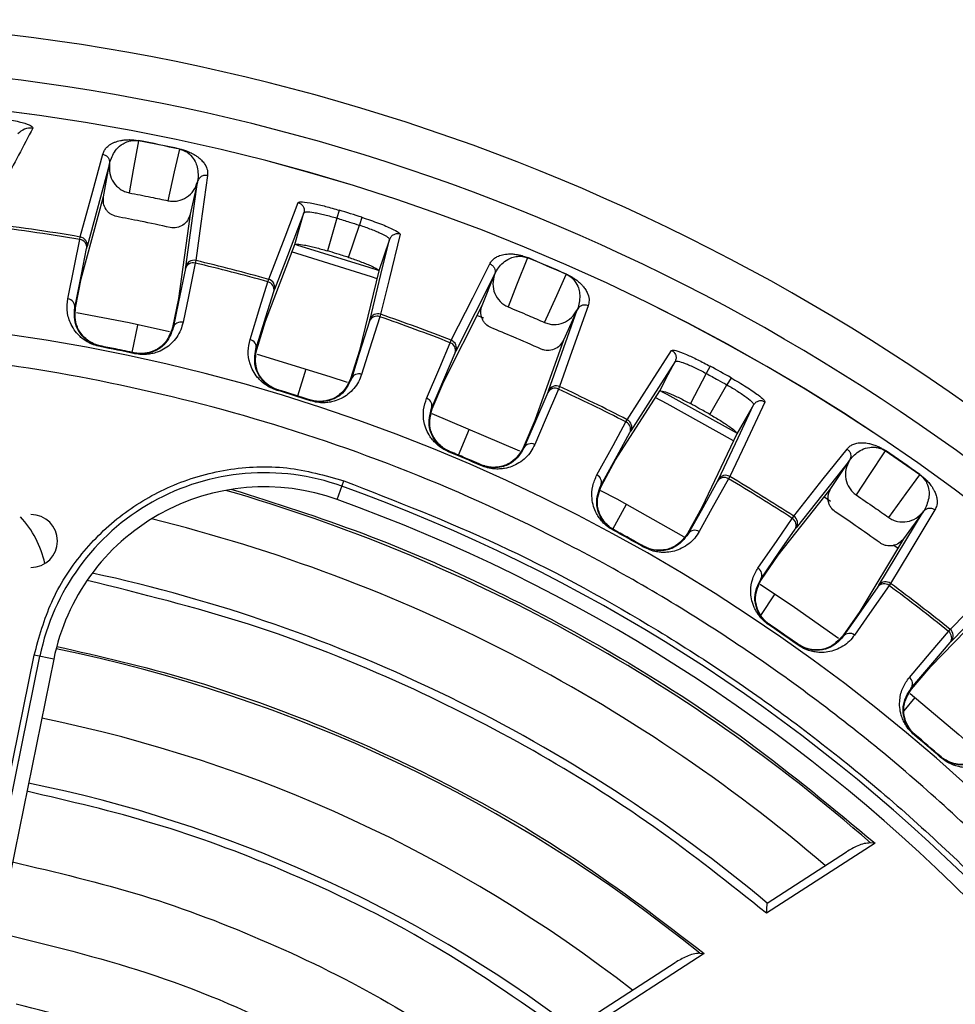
# Model space of a CAD drawing. Header units: millimetres. Extents: x -266 to 52, y 0 to 428.
# Tile 21 of 24: x -70 to -13, y 368 to 428. Entities that reach past the tile are written whole.
import ezdxf

# ---------------------------------------------------------------- set-up
doc = ezdxf.new("R2010")
doc.units = ezdxf.units.MM

msp = doc.modelspace()

# ---------------------------------------------------------------- linework, layer by layer
at = {"color": 7, "linetype": 'Continuous', "lineweight": 25}
for p, q in [((-62.463, 420.224), (-62.465, 420.21)), ((-64.223, 418.815), (-65.579, 413.819)), ((-64.582, 416.828), (-64.223, 418.815)), ((-64.223, 418.815), (-64.221, 418.825)), ((-59.611, 412.602), (-58.902, 417.73)), ((-58.902, 417.73), (-59.348, 415.77)), ((-58.9, 417.74), (-58.902, 417.73)), ((-65.928, 411.871), (-64.58, 416.837)), ((-52.472, 415.867), (-52.397, 415.909)), ((-50.339, 416.017), (-50.484, 415.541)), ((-59.348, 415.77), (-60.052, 410.673)), ((-50.484, 415.541), (-51.054, 413.561)), ((-48.965, 415.588), (-49.116, 415.114)), ((-49.775, 413.162), (-49.116, 415.114)), ((-66.018, 414.244), (-65.987, 414.399)), ((-54.797, 409.321), (-53.027, 413.936)), ((-59.009, 412.976), (-59.04, 412.821)), ((-38.94, 413.153), (-38.945, 413.139)), ((-47.938, 412.348), (-49.107, 407.545)), ((-66.281, 410.116), (-65.928, 411.871)), ((-54.647, 411.69), (-54.6, 411.841)), ((-40.948, 412.126), (-43.281, 407.506)), ((-41.699, 410.253), (-40.948, 412.126)), ((-40.948, 412.126), (-40.944, 412.137)), ((-60.052, 410.673), (-60.415, 408.92)), ((-66.323, 410.124), (-66.281, 410.116)), ((-44.015, 405.668), (-41.696, 410.261)), ((-37.681, 405.113), (-35.954, 409.992)), ((-35.954, 409.992), (-36.786, 408.163)), ((-35.95, 410.002), (-35.954, 409.992)), ((-47.836, 409.73), (-47.883, 409.579)), ((-41.592, 409.49), (-42.016, 409.66)), ((-62.856, 407.423), (-62.505, 409.075)), ((-55.326, 407.61), (-54.797, 409.321)), ((-43.626, 408.011), (-43.564, 408.156)), ((-36.786, 408.163), (-38.502, 403.312)), ((-64.792, 407.774), (-64.784, 407.815)), ((-55.368, 407.622), (-55.326, 407.61)), ((-49.107, 407.545), (-49.645, 405.837)), ((-62.702, 407.348), (-62.693, 407.389)), ((-52.845, 404.792), (-52.328, 406.436)), ((-30.031, 406.874), (-29.949, 406.9)), ((-27.911, 406.591), (-28.15, 406.154)), ((-28.15, 406.154), (-29.106, 404.329)), ((-26.652, 405.895), (-26.895, 405.461)), ((-54.083, 405.129), (-54.071, 405.169)), ((-44.714, 404.02), (-44.015, 405.668)), ((-37.016, 405.357), (-37.078, 405.212)), ((-27.933, 403.681), (-26.895, 405.461)), ((-33.626, 400.93), (-30.963, 405.094)), ((-52.079, 404.504), (-52.066, 404.544)), ((-44.755, 404.037), (-44.714, 404.02)), ((-44.734, 403.739), (-39.436, 401.477)), ((-43.13, 401.22), (-42.459, 402.808)), ((-38.502, 403.312), (-39.21, 401.668)), ((-33.002, 403.22), (-32.926, 403.358)), ((-26.298, 402.514), (-28.41, 398.044)), ((-43.728, 401.426), (-43.712, 401.465)), ((-17.322, 401.491), (-17.33, 401.479)), ((-41.766, 400.588), (-41.749, 400.626)), ((-34.489, 399.36), (-33.626, 400.93)), ((-19.496, 400.89), (-22.711, 396.834)), ((-20.609, 399.206), (-19.496, 400.89)), ((-19.496, 400.89), (-19.49, 400.899)), ((-26.725, 399.929), (-26.801, 399.791)), ((-50.463, 398.535), (-50.055, 399.671)), ((-34.527, 399.381), (-34.489, 399.36)), ((-23.8, 395.182), (-20.604, 399.213)), ((-20.628, 398.417), (-21.039, 398.689)), ((-33.795, 396.746), (-32.979, 398.258)), ((-28.41, 398.044), (-29.281, 396.48)), ((-22.948, 397.397), (-22.858, 397.527)), ((-17.707, 393.362), (-15.034, 397.794)), ((-15.034, 397.794), (-16.216, 396.17)), ((-15.027, 397.803), (-15.034, 397.794)), ((-33.77, 396.68), (-33.75, 396.717)), ((-31.933, 395.664), (-31.912, 395.7)), ((-16.216, 396.17), (-18.874, 391.764)), ((-16.566, 395.587), (-16.84, 395.786)), ((-24.817, 393.707), (-23.8, 395.182)), ((-24.853, 393.732), (-24.817, 393.707)), ((-17.007, 393.468), (-17.096, 393.338)), ((-24.841, 391.535), (-23.975, 392.829)), ((-18.874, 391.764), (-19.898, 390.295)), ((-14.578, 388.448), (-11.131, 391.991)), ((-24.373, 390.968), (-24.349, 391.003)), ((-13.505, 390.567), (-13.403, 390.686)), ((-22.62, 389.752), (-22.595, 389.786)), ((-72.544, 370.621), (-68.778, 389.132)), ((-67.595, 388.892), (-68.778, 389.132)), ((-72.198, 370.55), (-68.432, 389.062)), ((-67.595, 388.892), (-71.361, 370.38)), ((-15.739, 387.084), (-14.578, 388.448)), ((-15.772, 387.112), (-15.739, 387.084)), ((-16.178, 385.771), (-15.527, 386.567)), ((-15.574, 384.315), (-15.547, 384.347)), ((-13.979, 382.95), (-13.951, 382.981)), ((-17.946, 377.767), (-24.503, 373.531)), ((-24.464, 374.151), (-19.68, 377.242)), ((-17.946, 377.767), (-18.215, 377.787)), ((-28.267, 371.099), (-36.205, 365.971)), ((-28.544, 371.114), (-28.267, 371.099)), ((-36.183, 366.581), (-30.035, 370.552))]:
    msp.add_line(p, q, dxfattribs=at)
at = {"color": 7, "linetype": 'Continuous', "lineweight": 25, "flags": 128}
for points in [[(-62.465, 420.21), (-62.783, 418.451), (-63.032, 417.069)], [(-60.681, 416.59), (-60.285, 418.333), (-59.973, 419.702)], [(-65.987, 414.399), (-65.233, 417.171), (-64.628, 419.398)], [(-58.302, 418.108), (-58.701, 415.206), (-59.009, 412.976)], [(-54.6, 411.841), (-53.611, 414.417), (-52.817, 416.484)], [(-59.348, 415.77), (-59.349, 415.765), (-59.35, 415.761)], [(-52.472, 415.867), (-53.469, 413.267), (-54.253, 411.224)], [(-53.027, 413.936), (-52.716, 415.017), (-52.472, 415.867)], [(-66.738, 410.665), (-66.338, 412.655), (-66.018, 414.244)], [(-48.472, 409.419), (-47.814, 412.126), (-47.296, 414.252)], [(-47.296, 414.252), (-47.656, 413.186), (-47.938, 412.348)], [(-46.662, 414.563), (-47.325, 411.831), (-47.836, 409.73)], [(-47.334, 414.329), (-47.296, 414.252), (-47.296, 414.252), (-47.296, 414.252)], [(-66.323, 410.124), (-65.92, 412.129), (-65.604, 413.704)], [(-52.909, 413.927), (-48.541, 412.575), (-47.926, 412.369)], [(-48.04, 411.88), (-48.385, 411.996), (-53.211, 413.494)], [(-38.945, 413.139), (-39.61, 411.48), (-40.133, 410.177)], [(-59.633, 412.486), (-60.047, 410.484), (-60.372, 408.911)], [(-59.04, 412.821), (-59.457, 410.804), (-59.779, 409.245)], [(-43.564, 408.156), (-42.268, 410.72), (-41.227, 412.779)], [(-37.927, 409.234), (-37.188, 410.862), (-36.607, 412.14)], [(-55.726, 408.202), (-55.126, 410.142), (-54.647, 411.69)], [(-55.368, 407.622), (-54.764, 409.576), (-54.29, 411.111)], [(-35.29, 410.242), (-36.266, 407.48), (-37.016, 405.357)], [(-66.213, 409.832), (-63.042, 409.223), (-60.592, 408.686)], [(-47.883, 409.579), (-48.501, 407.615), (-48.98, 406.096)], [(-60.415, 408.92), (-60.391, 408.915), (-60.372, 408.911)], [(-48.506, 409.306), (-49.121, 407.356), (-49.604, 405.823)], [(-36.786, 408.163), (-36.788, 408.158), (-36.79, 408.154)], [(-64.733, 407.805), (-64.762, 407.811), (-64.784, 407.815)], [(-45.052, 404.649), (-44.259, 406.518), (-43.626, 408.011)], [(-32.926, 403.358), (-31.438, 405.683), (-30.244, 407.547)], [(-62.693, 407.389), (-62.722, 407.395), (-62.744, 407.4)], [(-55.3, 407.324), (-50.894, 405.974), (-49.85, 405.624)], [(-44.755, 404.037), (-43.956, 405.919), (-43.329, 407.398)], [(-30.031, 406.874), (-31.531, 404.527), (-32.71, 402.684)], [(-30.963, 405.094), (-30.441, 406.091), (-30.031, 406.874)], [(-49.645, 405.837), (-49.622, 405.829), (-49.604, 405.823)], [(-37.078, 405.212), (-37.892, 403.321), (-38.521, 401.859)], [(-37.726, 405.004), (-38.535, 403.126), (-39.17, 401.65)], [(-26.5, 402.081), (-30.514, 404.319), (-31.234, 404.699)], [(-30.845, 405.059), (-30.533, 404.895), (-26.286, 402.535)], [(-27.411, 399.753), (-26.221, 402.271), (-25.286, 404.25)], [(-24.602, 404.427), (-25.802, 401.885), (-26.725, 399.929)], [(-25.286, 404.25), (-25.853, 403.278), (-26.298, 402.514)], [(-25.308, 404.333), (-25.286, 404.25), (-25.286, 404.25), (-25.286, 404.25)], [(-34.761, 400.02), (-33.783, 401.8), (-33.002, 403.22)], [(-34.527, 399.381), (-33.542, 401.173), (-32.769, 402.581)], [(-39.21, 401.668), (-39.187, 401.658), (-39.17, 401.65)], [(-43.663, 401.445), (-43.69, 401.456), (-43.712, 401.465)], [(-22.858, 397.527), (-21.072, 399.778), (-19.638, 401.585)], [(-17.33, 401.479), (-18.315, 399.988), (-19.09, 398.816)], [(-41.749, 400.626), (-41.776, 400.638), (-41.797, 400.647)], [(-17.118, 397.449), (-16.067, 398.894), (-15.24, 400.029)], [(-27.467, 399.649), (-28.462, 397.862), (-29.243, 396.458)], [(-26.801, 399.791), (-27.803, 397.991), (-28.577, 396.6)], [(-34.537, 399.083), (-33.56, 398.57), (-29.522, 396.311)], [(-14.333, 397.905), (-15.845, 395.396), (-17.007, 393.468)], [(-25.021, 394.392), (-23.868, 396.063), (-22.948, 397.397)], [(-33.704, 396.692), (-33.73, 396.706), (-33.75, 396.717)], [(-29.281, 396.48), (-29.26, 396.468), (-29.243, 396.458)], [(-24.853, 393.732), (-23.692, 395.415), (-22.78, 396.738)], [(-31.912, 395.7), (-31.938, 395.715), (-31.958, 395.726)], [(-16.216, 396.17), (-16.219, 396.165), (-16.222, 396.162)], [(-13.403, 390.686), (-11.478, 392.664), (-9.933, 394.25)], [(-24.88, 393.429), (-22.813, 392.04), (-20.15, 390.148)], [(-17.096, 393.338), (-18.275, 391.649), (-19.186, 390.344)], [(-9.859, 393.547), (-11.801, 391.551), (-13.327, 389.982)], [(-17.773, 393.264), (-18.943, 391.587), (-19.863, 390.27)], [(-19.898, 390.295), (-19.878, 390.281), (-19.863, 390.27)], [(-15.872, 387.786), (-14.556, 389.332), (-13.505, 390.567)], [(-15.772, 387.112), (-14.447, 388.67), (-13.405, 389.893)], [(-15.821, 386.807), (-12.879, 384.331), (-11.475, 383.087)]]:
    msp.add_lwpolyline(points, dxfattribs=at)
at = {"color": 7, "linetype": 'Continuous', "lineweight": 25}
for centre, radius, start, end in [((-85.471, 301.029), 126.5, 6.80999, 172.79094), ((-85.471, 301.029), 123.852, 6.95633, 173.04367), ((-85.471, 301.029), 121.894, 7.06858, 172.93142), ((-85.471, 301.029), 121.889, 7.06888, 172.93112), ((-69, 419.981), 0.996, 81.8275, 139.80881), ((-85.471, 301.029), 121.381, 77.87391, 79.07448), ((-85.471, 301.029), 121.395, 77.87391, 79.07448), ((-85.471, 301.029), 120.235, 72.32481, 73.01067), ((-85.471, 301.029), 114.874, 80.25048, 83.24922), ((-85.471, 301.029), 115.031, 80.24801, 83.22733), ((-66.082, 413.766), 0.483, 352.64781, 82.34411), ((-66.07, 413.906), 0.499, 349.97795, 80.32802), ((-59.124, 412.49), 0.499, 76.62035, 166.97043), ((-85.471, 301.029), 115.031, 74.43283, 76.70037), ((-85.471, 301.029), 121.381, 66.261, 67.46158), ((-85.471, 301.029), 121.395, 66.261, 67.46158), ((-59.168, 412.356), 0.483, 74.60428, 164.30058), ((-85.471, 301.029), 114.874, 74.43528, 76.69791), ((-54.734, 411.36), 0.499, 344.17147, 74.51291), ((-54.76, 411.221), 0.483, 346.84089, 76.53014), ((-66.802, 410.186), 0.483, 352.65067, 82.38998), ((-85.471, 301.029), 108.524, 7.94474, 172.05526), ((-48.057, 409.129), 0.483, 68.80534, 158.4946), ((-48, 409.258), 0.499, 70.82255, 161.16402), ((-85.471, 301.029), 114.874, 68.63757, 70.9002), ((-85.471, 301.029), 115.031, 68.63511, 70.90265), ((-59.908, 408.78), 0.483, 74.5584, 164.29772), ((-55.838, 407.732), 0.483, 346.84373, 76.57577), ((-43.746, 407.69), 0.499, 338.36505, 68.71512), ((-85.471, 301.029), 108.729, 77.91203, 79.03636), ((-43.786, 407.555), 0.483, 341.0349, 70.7312), ((-85.471, 301.029), 120.235, 60.71191, 61.39777), ((-49.155, 405.646), 0.483, 68.75971, 158.49175), ((-85.471, 301.029), 108.771, 72.11461, 73.22088), ((-37.297, 404.782), 0.483, 62.99138, 152.68768), ((-37.227, 404.905), 0.499, 65.00745, 155.35753), ((-85.471, 301.029), 114.874, 62.82238, 65.08501), ((-85.471, 301.029), 115.031, 62.81993, 65.08747), ((-85.471, 301.029), 108.729, 72.11461, 73.22088), ((-45.211, 404.194), 0.483, 341.03776, 70.77708), ((-33.207, 402.783), 0.483, 335.22799, 64.91724), ((-33.153, 402.914), 0.499, 332.55857, 62.90001), ((-38.741, 401.429), 0.483, 62.9455, 152.68482), ((-85.471, 301.029), 108.729, 66.29913, 67.42345), ((-85.471, 301.029), 121.381, 54.6481, 55.84867), ((-85.471, 301.029), 121.395, 54.6481, 55.84867), ((-54.856, 386.3), 13.854, 70.25028, 168.5), ((-34.965, 399.583), 0.483, 335.23083, 64.96287), ((-27.063, 399.385), 0.483, 57.19244, 146.88169), ((-26.98, 399.5), 0.499, 59.20965, 149.55111), ((-85.471, 301.029), 115.031, 57.02221, 59.28975), ((-54.856, 386.3), 13, 70.25028, 168.5), ((-85.471, 301.029), 104.454, 19.74972, 70.25028), ((-85.471, 301.029), 114.874, 57.02467, 59.2873), ((-85.471, 301.029), 102.054, 48.77478, 73.91416), ((-85.471, 301.029), 103.6, 19.74972, 70.25028), ((-74.137, 393.336), 6.15, 12.49288, 42.57481), ((-68.971, 396.029), 1.6, 270, 90), ((-23.129, 397.108), 0.499, 326.75215, 57.10221), ((-85.471, 301.029), 99.229, 49.44341, 76.12821), ((-23.195, 396.983), 0.483, 329.422, 59.1183), ((-85.471, 301.029), 108.729, 60.5017, 61.60797), ((-28.839, 396.194), 0.483, 57.14681, 146.87885), ((-85.471, 301.029), 95.229, 50.16133, 77.7489), ((-25.269, 393.978), 0.483, 329.42486, 59.16418), ((-17.398, 392.961), 0.483, 51.37847, 141.07477), ((-17.304, 393.067), 0.499, 53.39454, 143.74463), ((-85.471, 301.029), 114.874, 51.20948, 53.4721), ((-85.471, 301.029), 115.031, 51.20703, 53.47457), ((-85.471, 301.029), 108.729, 54.68622, 55.81055), ((-85.471, 301.029), 108.771, 54.68622, 55.81055), ((-19.487, 389.967), 0.483, 51.3326, 141.07191), ((-13.794, 390.18), 0.483, 323.61508, 53.30433), ((-13.715, 390.297), 0.499, 320.94566, 51.2871), ((-85.471, 301.029), 90.292, 50.91453, 78.49033), ((-16.161, 387.399), 0.483, 323.61792, 53.34997), ((-85.471, 301.029), 86.015, 52.08332, 78.5), ((-85.471, 301.029), 108.771, 48.8888, 49.99507), ((-85.471, 301.029), 108.729, 48.8888, 49.99507), ((-85.471, 301.029), 82.015, 53.06051, 78.5), ((-85.471, 301.029), 68.8, 63.9875, 76.88126)]:
    msp.add_arc(centre, radius, start, end, dxfattribs=at)
for points, knots in [([(-71.269, 421.642), (-71.067, 421.614), (-70.669, 421.559), (-70.13, 421.463), (-69.671, 421.364), (-69.201, 421.235), (-68.865, 421.09), (-68.861, 421.008), (-68.859, 420.967)], [0, 0, 0, 0, 0.127444, 0.250796, 0.373953, 0.501526, 0.750935, 1, 1, 1, 1]), ([(-68.859, 420.967), (-69.432, 419.89), (-70.444, 417.992), (-71.464, 416.084), (-71.905, 415.258)], [0, 0, 0, 0, 0.567339, 1, 1, 1, 1]), ([(-64.628, 419.398), (-64.607, 419.465), (-64.565, 419.6), (-64.43, 419.787), (-64.263, 419.936), (-64.084, 420.046), (-63.924, 420.121), (-63.751, 420.182), (-63.564, 420.231), (-63.377, 420.261), (-63.193, 420.277), (-63.014, 420.282), (-62.83, 420.276), (-62.615, 420.252), (-62.511, 420.233), (-62.463, 420.224)], [0, 0, 0, 0, 0.167566, 0.336422, 0.499725, 0.590815, 0.673973, 0.749281, 0.811617, 0.874194, 0.908303, 0.936935, 0.974643, 0.98828, 1, 1, 1, 1]), ([(-64.184, 418.977), (-64.086, 419.227), (-63.938, 419.602), (-63.509, 419.99), (-63.175, 420.157), (-62.926, 420.219), (-62.745, 420.235), (-62.619, 420.231), (-62.534, 420.222), (-62.488, 420.214), (-62.465, 420.21)], [0, 0, 0, 0, 0.506374, 0.758088, 0.883, 0.944303, 0.973771, 0.987488, 0.993875, 1, 1, 1, 1]), ([(-59.97, 419.716), (-59.971, 419.714), (-59.971, 419.711), (-59.973, 419.705), (-59.973, 419.702)], [0, 0, 0, 0, 0.559968, 1, 1, 1, 1]), ([(-59.973, 419.702), (-59.951, 419.697), (-59.905, 419.686), (-59.823, 419.661), (-59.565, 419.56), (-59.157, 419.214), (-58.86, 418.635), (-58.869, 418.164), (-58.874, 417.894)], [0, 0, 0, 0, 0.006129, 0.01252, 0.026246, 0.116739, 0.493304, 1, 1, 1, 1]), ([(-59.97, 419.716), (-59.922, 419.705), (-59.819, 419.681), (-59.68, 419.64), (-59.548, 419.594), (-59.413, 419.54), (-59.277, 419.478), (-59.115, 419.392), (-58.954, 419.291), (-58.77, 419.149), (-58.593, 418.977), (-58.405, 418.722), (-58.281, 418.423), (-58.295, 418.213), (-58.302, 418.108)], [0, 0, 0, 0, 0.0117153, 0.0253501, 0.0422638, 0.0631859, 0.0917906, 0.1259219, 0.1884929, 0.2508241, 0.366653, 0.5003454, 0.7501243, 1, 1, 1, 1]), ([(-64.628, 419.398), (-64.567, 419.38), (-64.442, 419.342), (-64.303, 419.209), (-64.236, 419.066), (-64.211, 418.938), (-64.218, 418.864), (-64.221, 418.825)], [0, 0, 0, 0, 0.24405, 0.499443, 0.71532, 0.849175, 1, 1, 1, 1]), ([(-64.219, 418.835), (-64.217, 418.844), (-64.21, 418.868), (-64.194, 418.934), (-64.184, 418.977)], [0, 0, 0, 0, 0.354009, 1, 1, 1, 1]), ([(-64.221, 418.825), (-64.231, 418.629), (-64.25, 418.236), (-64.009, 417.684), (-63.661, 417.331), (-63.317, 417.141), (-63.127, 417.093), (-63.032, 417.069)], [0, 0, 0, 0, 0.250365, 0.49979, 0.749195, 0.874833, 1, 1, 1, 1]), ([(-64.221, 418.825), (-64.221, 418.827), (-64.22, 418.83), (-64.219, 418.834), (-64.219, 418.835)], [0, 0, 0, 0, 0.499999, 1, 1, 1, 1]), ([(-60.681, 416.59), (-60.585, 416.575), (-60.392, 416.545), (-60.003, 416.584), (-59.546, 416.77), (-59.108, 417.18), (-58.971, 417.547), (-58.902, 417.73)], [0, 0, 0, 0, 0.125465, 0.251186, 0.500358, 0.750057, 1, 1, 1, 1]), ([(-58.302, 418.108), (-58.365, 418.115), (-58.461, 418.127), (-58.588, 418.093), (-58.663, 418.056), (-58.727, 418.012), (-58.788, 417.956), (-58.857, 417.866), (-58.885, 417.785), (-58.9, 417.74)], [0, 0, 0, 0, 0.242415, 0.371253, 0.501733, 0.564129, 0.671423, 0.819818, 1, 1, 1, 1]), ([(-58.898, 417.75), (-58.898, 417.749), (-58.899, 417.745), (-58.9, 417.742), (-58.9, 417.74)], [0, 0, 0, 0, 0.500001, 1, 1, 1, 1]), ([(-58.874, 417.894), (-58.882, 417.851), (-58.894, 417.784), (-58.897, 417.759), (-58.898, 417.75)], [0, 0, 0, 0, 0.64599, 1, 1, 1, 1]), ([(-63.032, 417.069), (-62.593, 416.983), (-61.808, 416.829), (-61.026, 416.663), (-60.681, 416.59)], [0, 0, 0, 0, 0.5599995, 1, 1, 1, 1]), ([(-63.789, 415.633), (-63.911, 415.671), (-64.1, 415.729), (-64.306, 415.9), (-64.475, 416.111), (-64.61, 416.429), (-64.591, 416.695), (-64.582, 416.828)], [0, 0, 0, 0, 0.2382522, 0.3693578, 0.5007164, 0.7502351, 1, 1, 1, 1]), ([(-52.817, 416.484), (-52.761, 416.507), (-52.648, 416.552), (-51.979, 416.446), (-51.172, 416.26), (-50.617, 416.098), (-50.339, 416.017)], [0, 0, 0, 0, 0.280377, 0.559712, 0.779882, 1, 1, 1, 1]), ([(-52.817, 416.484), (-52.758, 416.46), (-52.668, 416.424), (-52.572, 416.332), (-52.513, 416.248), (-52.472, 416.154), (-52.444, 416.025), (-52.461, 415.929), (-52.472, 415.867)], [0, 0, 0, 0, 0.239379, 0.368293, 0.499962, 0.631636, 0.760566, 1, 1, 1, 1]), ([(-52.397, 415.909), (-52.367, 415.913), (-52.257, 415.927), (-51.965, 415.899), (-51.558, 415.823), (-51.102, 415.721), (-50.729, 415.612), (-50.484, 415.541)], [0, 0, 0, 0, 0.110502, 0.40664, 0.562298, 0.713231, 1, 1, 1, 1]), ([(-60.547, 414.972), (-61.151, 415.101), (-62.23, 415.333), (-63.313, 415.541), (-63.789, 415.633)], [0, 0, 0, 0, 0.559999, 1, 1, 1, 1]), ([(-59.35, 415.761), (-59.394, 415.635), (-59.481, 415.383), (-59.775, 415.098), (-60.085, 414.968), (-60.35, 414.941), (-60.482, 414.962), (-60.547, 414.972)], [0, 0, 0, 0, 0.2503398, 0.4997587, 0.7491422, 0.8748354, 1, 1, 1, 1]), ([(-50.484, 415.541), (-50.229, 415.463), (-49.772, 415.322), (-49.317, 415.178), (-49.116, 415.114)], [0, 0, 0, 0, 0.56, 1, 1, 1, 1]), ([(-48.965, 415.588), (-48.616, 415.471), (-47.918, 415.236), (-47.157, 414.911), (-46.717, 414.674), (-46.68, 414.6), (-46.662, 414.563)], [0, 0, 0, 0, 0.27982, 0.559169, 0.779392, 1, 1, 1, 1]), ([(-49.116, 415.114), (-48.875, 415.034), (-48.506, 414.911), (-48.073, 414.736), (-47.695, 414.566), (-47.439, 414.423), (-47.357, 414.349), (-47.334, 414.329)], [0, 0, 0, 0, 0.286768, 0.437694, 0.593337, 0.889453, 1, 1, 1, 1]), ([(-46.662, 414.563), (-46.723, 414.577), (-46.819, 414.599), (-46.949, 414.577), (-47.046, 414.542), (-47.133, 414.487), (-47.229, 414.398), (-47.27, 414.309), (-47.296, 414.252)], [0, 0, 0, 0, 0.2394117, 0.3683318, 0.5000003, 0.6316688, 0.7605887, 1, 1, 1, 1]), ([(-65.604, 413.704), (-65.597, 413.735), (-65.586, 413.79), (-65.581, 413.811), (-65.579, 413.819)], [0, 0, 0, 0, 0.560143, 1, 1, 1, 1]), ([(-53.027, 413.936), (-52.991, 413.953), (-52.919, 413.987), (-52.528, 413.933), (-52.125, 413.849), (-51.672, 413.741), (-51.299, 413.632), (-51.054, 413.561)], [0, 0, 0, 0, 0.250253, 0.499605, 0.630271, 0.757378, 1, 1, 1, 1]), ([(-49.775, 413.162), (-50.013, 413.237), (-50.439, 413.372), (-50.866, 413.503), (-51.054, 413.561)], [0, 0, 0, 0, 0.5599998, 1, 1, 1, 1]), ([(-49.775, 413.162), (-49.532, 413.081), (-49.163, 412.958), (-48.728, 412.789), (-48.349, 412.629), (-47.998, 412.451), (-47.958, 412.382), (-47.938, 412.348)], [0, 0, 0, 0, 0.242837, 0.37006, 0.500846, 0.750309, 1, 1, 1, 1]), ([(-41.227, 412.779), (-41.193, 412.841), (-41.125, 412.964), (-40.955, 413.121), (-40.761, 413.233), (-40.564, 413.304), (-40.392, 413.346), (-40.21, 413.371), (-40.017, 413.381), (-39.828, 413.373), (-39.645, 413.351), (-39.468, 413.32), (-39.289, 413.277), (-39.084, 413.21), (-38.985, 413.171), (-38.94, 413.153)], [0, 0, 0, 0, 0.167566, 0.336422, 0.499725, 0.590815, 0.673973, 0.749281, 0.811617, 0.874194, 0.908303, 0.936935, 0.974643, 0.98828, 1, 1, 1, 1]), ([(-40.877, 412.278), (-40.73, 412.503), (-40.51, 412.84), (-40.012, 413.134), (-39.651, 413.23), (-39.394, 413.241), (-39.214, 413.221), (-39.092, 413.191), (-39.01, 413.165), (-38.967, 413.148), (-38.945, 413.139)], [0, 0, 0, 0, 0.506374, 0.758088, 0.883, 0.944303, 0.973771, 0.987488, 0.993875, 1, 1, 1, 1]), ([(-59.633, 412.486), (-59.627, 412.517), (-59.615, 412.573), (-59.612, 412.593), (-59.611, 412.602)], [0, 0, 0, 0, 0.559639, 1, 1, 1, 1]), ([(-41.227, 412.779), (-41.171, 412.749), (-41.056, 412.687), (-40.947, 412.529), (-40.91, 412.375), (-40.912, 412.245), (-40.933, 412.174), (-40.944, 412.136)], [0, 0, 0, 0, 0.24405, 0.499443, 0.71532, 0.849175, 1, 1, 1, 1]), ([(-40.944, 412.137), (-40.993, 411.946), (-41.091, 411.565), (-40.966, 410.975), (-40.696, 410.56), (-40.397, 410.305), (-40.221, 410.22), (-40.133, 410.177)], [0, 0, 0, 0, 0.250365, 0.49979, 0.749195, 0.874833, 1, 1, 1, 1]), ([(-40.944, 412.136), (-40.943, 412.138), (-40.942, 412.141), (-40.94, 412.144), (-40.94, 412.146)], [0, 0, 0, 0, 0.499999, 1, 1, 1, 1]), ([(-40.94, 412.146), (-40.936, 412.154), (-40.924, 412.176), (-40.896, 412.238), (-40.877, 412.278)], [0, 0, 0, 0, 0.354009, 1, 1, 1, 1]), ([(-36.601, 412.153), (-36.601, 412.152), (-36.603, 412.149), (-36.605, 412.143), (-36.607, 412.14)], [0, 0, 0, 0, 0.5599677, 1, 1, 1, 1]), ([(-36.607, 412.14), (-36.586, 412.13), (-36.543, 412.111), (-36.468, 412.07), (-36.235, 411.919), (-35.906, 411.498), (-35.731, 410.871), (-35.835, 410.412), (-35.894, 410.148)], [0, 0, 0, 0, 0.0061289, 0.0125199, 0.0262459, 0.116739, 0.4933043, 1, 1, 1, 1]), ([(-36.601, 412.153), (-36.556, 412.133), (-36.46, 412.089), (-36.332, 412.02), (-36.212, 411.949), (-36.09, 411.869), (-35.97, 411.781), (-35.828, 411.663), (-35.691, 411.532), (-35.539, 411.356), (-35.4, 411.152), (-35.267, 410.864), (-35.206, 410.547), (-35.262, 410.344), (-35.29, 410.242)], [0, 0, 0, 0, 0.011715, 0.02535, 0.042264, 0.063186, 0.091791, 0.125922, 0.188493, 0.250824, 0.366653, 0.500345, 0.750124, 1, 1, 1, 1]), ([(-54.29, 411.111), (-54.28, 411.141), (-54.263, 411.195), (-54.256, 411.215), (-54.253, 411.224)], [0, 0, 0, 0, 0.55966, 1, 1, 1, 1]), ([(-64.792, 407.774), (-64.929, 407.808), (-65.222, 407.88), (-65.563, 408.052), (-65.845, 408.241), (-66.125, 408.488), (-66.392, 408.816), (-66.663, 409.325), (-66.822, 409.957), (-66.766, 410.428), (-66.738, 410.665)], [0, 0, 0, 0, 0.059107, 0.125877, 0.184691, 0.251745, 0.368123, 0.5023, 0.7509, 1, 1, 1, 1]), ([(-64.784, 407.815), (-64.843, 407.828), (-64.962, 407.855), (-65.183, 407.931), (-65.513, 408.095), (-65.944, 408.458), (-66.383, 409.177), (-66.347, 409.744), (-66.323, 410.124)], [0, 0, 0, 0, 0.027017, 0.054614, 0.112004, 0.233472, 0.486434, 1, 1, 1, 1]), ([(-64.733, 407.805), (-64.787, 407.817), (-64.897, 407.841), (-65.116, 407.914), (-65.445, 408.075), (-65.886, 408.438), (-66.335, 409.16), (-66.302, 409.734), (-66.281, 410.116)], [0, 0, 0, 0, 0.029287, 0.059353, 0.126025, 0.251323, 0.501935, 1, 1, 1, 1]), ([(-41.164, 408.923), (-41.275, 408.984), (-41.448, 409.079), (-41.615, 409.288), (-41.739, 409.529), (-41.807, 409.868), (-41.735, 410.124), (-41.699, 410.253)], [0, 0, 0, 0, 0.2382522, 0.3693578, 0.5007164, 0.7502351, 1, 1, 1, 1]), ([(-40.133, 410.177), (-39.72, 410.004), (-38.982, 409.695), (-38.249, 409.375), (-37.927, 409.234)], [0, 0, 0, 0, 0.559999, 1, 1, 1, 1]), ([(-37.927, 409.234), (-37.835, 409.2), (-37.652, 409.132), (-37.263, 409.092), (-36.778, 409.182), (-36.267, 409.496), (-36.059, 409.827), (-35.955, 409.993)], [0, 0, 0, 0, 0.125465, 0.251186, 0.500358, 0.750057, 1, 1, 1, 1]), ([(-35.29, 410.242), (-35.35, 410.262), (-35.442, 410.293), (-35.573, 410.285), (-35.654, 410.264), (-35.726, 410.234), (-35.797, 410.192), (-35.883, 410.117), (-35.926, 410.043), (-35.95, 410.002)], [0, 0, 0, 0, 0.242415, 0.371253, 0.501733, 0.564129, 0.671423, 0.819818, 1, 1, 1, 1]), ([(-35.946, 410.012), (-35.947, 410.01), (-35.948, 410.007), (-35.949, 410.004), (-35.95, 410.002)], [0, 0, 0, 0, 0.500001, 1, 1, 1, 1]), ([(-35.894, 410.148), (-35.91, 410.107), (-35.935, 410.044), (-35.943, 410.02), (-35.946, 410.012)], [0, 0, 0, 0, 0.64599, 1, 1, 1, 1]), ([(-48.506, 409.306), (-48.497, 409.336), (-48.48, 409.39), (-48.475, 409.411), (-48.472, 409.419)], [0, 0, 0, 0, 0.559638, 1, 1, 1, 1]), ([(-60.415, 408.92), (-60.544, 408.561), (-60.739, 408.02), (-61.433, 407.531), (-61.981, 407.369), (-62.348, 407.35), (-62.578, 407.368), (-62.689, 407.389), (-62.744, 407.4)], [0, 0, 0, 0, 0.497301, 0.747796, 0.873525, 0.940465, 0.970628, 1, 1, 1, 1]), ([(-59.779, 409.245), (-59.82, 409.091), (-59.902, 408.781), (-60.14, 408.35), (-60.453, 407.976), (-60.826, 407.677), (-61.2, 407.481), (-61.555, 407.364), (-61.886, 407.302), (-62.267, 407.277), (-62.563, 407.325), (-62.702, 407.348)], [0, 0, 0, 0, 0.1674598, 0.3363771, 0.4994637, 0.6333474, 0.7495151, 0.8161592, 0.874692, 0.9411253, 1, 1, 1, 1]), ([(-60.372, 408.911), (-60.5, 408.55), (-60.689, 408.013), (-61.377, 407.524), (-61.916, 407.361), (-62.282, 407.339), (-62.515, 407.356), (-62.634, 407.378), (-62.693, 407.389)], [0, 0, 0, 0, 0.515052, 0.767691, 0.888561, 0.945758, 0.973209, 1, 1, 1, 1]), ([(-38.121, 407.622), (-38.686, 407.871), (-39.696, 408.315), (-40.715, 408.737), (-41.164, 408.923)], [0, 0, 0, 0, 0.559999, 1, 1, 1, 1]), ([(-54.083, 405.129), (-54.215, 405.177), (-54.498, 405.278), (-54.82, 405.483), (-55.08, 405.699), (-55.334, 405.973), (-55.568, 406.325), (-55.786, 406.86), (-55.881, 407.505), (-55.778, 407.97), (-55.726, 408.202)], [0, 0, 0, 0, 0.058953, 0.125513, 0.184149, 0.250987, 0.367434, 0.501751, 0.750786, 1, 1, 1, 1]), ([(-36.79, 408.154), (-36.858, 408.04), (-36.993, 407.81), (-37.339, 407.59), (-37.669, 407.526), (-37.934, 407.552), (-38.059, 407.599), (-38.121, 407.622)], [0, 0, 0, 0, 0.25034, 0.499759, 0.749142, 0.874835, 1, 1, 1, 1]), ([(20.046, 316.029), (19.862, 317.504), (19.257, 322.358), (17.205, 330.511), (13.876, 340.435), (9.435, 350.165), (3.965, 359.547), (-2.506, 368.412), (-9.894, 376.607), (-18.089, 383.995), (-26.954, 390.465), (-36.335, 395.938), (-46.066, 400.366), (-55.985, 403.743), (-65.932, 406.067), (-75.764, 407.468), (-82.271, 407.638), (-85.471, 407.721)], [0, 0, 0, 0, 0.029223, 0.096217, 0.164912, 0.235031, 0.306257, 0.378241, 0.450609, 0.522978, 0.594962, 0.666187, 0.736306, 0.805001, 0.871996, 0.937057, 1, 1, 1, 1]), ([(-62.693, 407.389), (-63.083, 407.471), (-63.779, 407.618), (-64.477, 407.755), (-64.784, 407.815)], [0, 0, 0, 0, 0.56, 1, 1, 1, 1]), ([(-54.071, 405.169), (-54.128, 405.189), (-54.244, 405.227), (-54.456, 405.325), (-54.766, 405.521), (-55.159, 405.925), (-55.523, 406.685), (-55.43, 407.246), (-55.368, 407.622)], [0, 0, 0, 0, 0.027132, 0.054565, 0.111728, 0.232859, 0.48615, 1, 1, 1, 1]), ([(-54.02, 405.154), (-54.073, 405.172), (-54.18, 405.207), (-54.39, 405.302), (-54.701, 405.495), (-55.104, 405.9), (-55.477, 406.665), (-55.386, 407.232), (-55.326, 407.61)], [0, 0, 0, 0, 0.0292879, 0.0593534, 0.1260251, 0.2513227, 0.501935, 1, 1, 1, 1]), ([(-30.244, 407.547), (-30.185, 407.558), (-30.066, 407.58), (-29.431, 407.341), (-28.678, 406.997), (-28.167, 406.726), (-27.911, 406.591)], [0, 0, 0, 0, 0.280377, 0.559712, 0.779882, 1, 1, 1, 1]), ([(-30.244, 407.547), (-30.192, 407.512), (-30.11, 407.459), (-30.035, 407.35), (-29.994, 407.255), (-29.973, 407.155), (-29.972, 407.023), (-30.007, 406.932), (-30.031, 406.874)], [0, 0, 0, 0, 0.239379, 0.368293, 0.499962, 0.631636, 0.760566, 1, 1, 1, 1]), ([(-43.329, 407.398), (-43.317, 407.427), (-43.294, 407.479), (-43.285, 407.498), (-43.281, 407.506)], [0, 0, 0, 0, 0.560143, 1, 1, 1, 1]), ([(-29.949, 406.9), (-29.919, 406.898), (-29.808, 406.889), (-29.528, 406.803), (-29.144, 406.647), (-28.719, 406.455), (-28.375, 406.273), (-28.15, 406.154)], [0, 0, 0, 0, 0.110502, 0.40664, 0.562298, 0.713231, 1, 1, 1, 1]), ([(-49.645, 405.837), (-49.81, 405.492), (-50.058, 404.975), (-50.799, 404.558), (-51.36, 404.453), (-51.726, 404.47), (-51.954, 404.512), (-52.062, 404.544), (-52.116, 404.56)], [0, 0, 0, 0, 0.497302, 0.747797, 0.873526, 0.940464, 0.970627, 1, 1, 1, 1]), ([(-48.98, 406.096), (-49.036, 405.947), (-49.148, 405.648), (-49.427, 405.245), (-49.774, 404.905), (-50.175, 404.645), (-50.566, 404.487), (-50.931, 404.405), (-51.269, 404.376), (-51.651, 404.39), (-51.942, 404.467), (-52.079, 404.504)], [0, 0, 0, 0, 0.1671213, 0.3353636, 0.497583, 0.6317278, 0.7481727, 0.8152034, 0.874056, 0.9408545, 1, 1, 1, 1]), ([(-49.604, 405.823), (-49.766, 405.479), (-50.008, 404.965), (-50.739, 404.547), (-51.292, 404.438), (-51.66, 404.453), (-51.891, 404.493), (-52.008, 404.527), (-52.066, 404.544)], [0, 0, 0, 0, 0.513067, 0.766261, 0.887846, 0.945306, 0.972941, 1, 1, 1, 1]), ([(-28.15, 406.154), (-27.915, 406.026), (-27.496, 405.797), (-27.079, 405.563), (-26.895, 405.461)], [0, 0, 0, 0, 0.56, 1, 1, 1, 1]), ([(-26.652, 405.895), (-26.333, 405.709), (-25.697, 405.339), (-25.017, 404.867), (-24.634, 404.547), (-24.613, 404.467), (-24.602, 404.427)], [0, 0, 0, 0, 0.27982, 0.559169, 0.779392, 1, 1, 1, 1]), ([(-26.895, 405.461), (-26.675, 405.333), (-26.338, 405.138), (-25.949, 404.88), (-25.613, 404.638), (-25.392, 404.446), (-25.326, 404.357), (-25.308, 404.333)], [0, 0, 0, 0, 0.286768, 0.437694, 0.593337, 0.889454, 1, 1, 1, 1]), ([(-43.728, 401.426), (-43.855, 401.487), (-44.127, 401.616), (-44.426, 401.854), (-44.664, 402.095), (-44.888, 402.393), (-45.085, 402.767), (-45.248, 403.32), (-45.277, 403.971), (-45.127, 404.423), (-45.052, 404.649)], [0, 0, 0, 0, 0.059047, 0.125735, 0.184462, 0.251412, 0.367628, 0.501624, 0.750271, 1, 1, 1, 1]), ([(-37.726, 405.004), (-37.713, 405.033), (-37.691, 405.085), (-37.684, 405.104), (-37.681, 405.113)], [0, 0, 0, 0, 0.559639, 1, 1, 1, 1]), ([(-30.963, 405.094), (-30.924, 405.103), (-30.847, 405.122), (-30.475, 404.991), (-30.097, 404.827), (-29.675, 404.63), (-29.331, 404.448), (-29.106, 404.329)], [0, 0, 0, 0, 0.250253, 0.499605, 0.630271, 0.757378, 1, 1, 1, 1]), ([(-43.712, 401.465), (-43.767, 401.49), (-43.878, 401.54), (-44.08, 401.659), (-44.369, 401.886), (-44.719, 402.328), (-45.004, 403.12), (-44.855, 403.669), (-44.755, 404.037)], [0, 0, 0, 0, 0.027028, 0.054631, 0.112021, 0.233459, 0.486379, 1, 1, 1, 1]), ([(-43.663, 401.445), (-43.714, 401.467), (-43.817, 401.513), (-44.017, 401.629), (-44.307, 401.852), (-44.666, 402.296), (-44.96, 403.095), (-44.813, 403.65), (-44.714, 404.02)], [0, 0, 0, 0, 0.0292874, 0.0593527, 0.1260252, 0.2513228, 0.5019355, 1, 1, 1, 1]), ([(-27.933, 403.681), (-28.152, 403.802), (-28.542, 404.02), (-28.933, 404.235), (-29.106, 404.329)], [0, 0, 0, 0, 0.56, 1, 1, 1, 1]), ([(-24.602, 404.427), (-24.66, 404.453), (-24.748, 404.493), (-24.88, 404.499), (-24.982, 404.484), (-25.079, 404.447), (-25.191, 404.379), (-25.249, 404.301), (-25.286, 404.25)], [0, 0, 0, 0, 0.2394117, 0.3683318, 0.5000003, 0.6316688, 0.7605887, 1, 1, 1, 1]), ([(-27.933, 403.681), (-27.712, 403.553), (-27.375, 403.358), (-26.983, 403.105), (-26.644, 402.872), (-26.336, 402.627), (-26.311, 402.552), (-26.298, 402.514)], [0, 0, 0, 0, 0.242837, 0.37006, 0.500846, 0.750309, 1, 1, 1, 1]), ([(-32.769, 402.581), (-32.753, 402.609), (-32.726, 402.658), (-32.715, 402.676), (-32.71, 402.684)], [0, 0, 0, 0, 0.55966, 1, 1, 1, 1]), ([(-39.21, 401.668), (-39.409, 401.342), (-39.708, 400.852), (-40.487, 400.512), (-41.056, 400.464), (-41.419, 400.519), (-41.641, 400.583), (-41.746, 400.626), (-41.797, 400.647)], [0, 0, 0, 0, 0.497301, 0.747796, 0.873525, 0.940465, 0.970628, 1, 1, 1, 1]), ([(-38.521, 401.859), (-38.592, 401.716), (-38.735, 401.429), (-39.053, 401.056), (-39.434, 400.753), (-39.859, 400.535), (-40.264, 400.418), (-40.634, 400.374), (-40.973, 400.378), (-41.352, 400.431), (-41.634, 400.538), (-41.766, 400.588)], [0, 0, 0, 0, 0.167221, 0.335728, 0.498319, 0.632114, 0.748277, 0.815271, 0.874092, 0.940871, 1, 1, 1, 1]), ([(-39.17, 401.65), (-39.366, 401.324), (-39.66, 400.836), (-40.43, 400.495), (-40.99, 400.442), (-41.355, 400.495), (-41.581, 400.558), (-41.693, 400.604), (-41.749, 400.626)], [0, 0, 0, 0, 0.513824, 0.766382, 0.887902, 0.945467, 0.973036, 1, 1, 1, 1]), ([(-19.638, 401.585), (-19.592, 401.639), (-19.5, 401.746), (-19.303, 401.865), (-19.09, 401.936), (-18.883, 401.966), (-18.706, 401.973), (-18.523, 401.96), (-18.331, 401.931), (-18.147, 401.885), (-17.973, 401.827), (-17.806, 401.761), (-17.639, 401.683), (-17.451, 401.576), (-17.363, 401.518), (-17.322, 401.491)], [0, 0, 0, 0, 0.167566, 0.336422, 0.499725, 0.590815, 0.673973, 0.749281, 0.811617, 0.874194, 0.908303, 0.936935, 0.974643, 0.98828, 1, 1, 1, 1]), ([(-19.396, 401.024), (-19.207, 401.215), (-18.923, 401.501), (-18.376, 401.688), (-18.004, 401.71), (-17.749, 401.669), (-17.577, 401.613), (-17.463, 401.559), (-17.388, 401.517), (-17.349, 401.492), (-17.33, 401.479)], [0, 0, 0, 0, 0.506374, 0.758088, 0.883, 0.944303, 0.973771, 0.987488, 0.993875, 1, 1, 1, 1]), ([(-41.749, 400.626), (-42.114, 400.785), (-42.767, 401.07), (-43.423, 401.344), (-43.712, 401.465)], [0, 0, 0, 0, 0.56, 1, 1, 1, 1]), ([(-19.637, 401.585), (-19.589, 401.544), (-19.489, 401.461), (-19.414, 401.284), (-19.408, 401.126), (-19.436, 400.998), (-19.471, 400.933), (-19.49, 400.899)], [0, 0, 0, 0, 0.24405, 0.499443, 0.71532, 0.849175, 1, 1, 1, 1]), ([(-19.484, 400.907), (-19.478, 400.914), (-19.462, 400.933), (-19.422, 400.988), (-19.396, 401.024)], [0, 0, 0, 0, 0.354009, 1, 1, 1, 1]), ([(-68.778, 389.132), (-68.477, 390.221), (-67.869, 392.421), (-65.994, 395.329), (-63.533, 397.723), (-60.525, 399.484), (-57.125, 400.47), (-53.501, 400.634), (-51.196, 399.99), (-50.055, 399.671)], [0, 0, 0, 0, 0.138778, 0.280414, 0.420995, 0.559358, 0.706173, 0.854495, 1, 1, 1, 1]), ([(-19.49, 400.899), (-19.576, 400.722), (-19.749, 400.369), (-19.745, 399.766), (-19.564, 399.305), (-19.323, 398.995), (-19.167, 398.876), (-19.09, 398.816)], [0, 0, 0, 0, 0.250365, 0.49979, 0.749195, 0.874833, 1, 1, 1, 1]), ([(-19.49, 400.899), (-19.489, 400.9), (-19.487, 400.903), (-19.485, 400.906), (-19.484, 400.907)], [0, 0, 0, 0, 0.499999, 1, 1, 1, 1]), ([(-33.77, 396.68), (-33.89, 396.753), (-34.147, 396.909), (-34.421, 397.175), (-34.633, 397.438), (-34.826, 397.758), (-34.984, 398.15), (-35.09, 398.718), (-35.053, 399.369), (-34.858, 399.803), (-34.761, 400.02)], [0, 0, 0, 0, 0.058953, 0.125513, 0.184149, 0.250987, 0.367434, 0.501751, 0.750786, 1, 1, 1, 1]), ([(-15.232, 400.041), (-15.233, 400.04), (-15.235, 400.037), (-15.239, 400.032), (-15.24, 400.029)], [0, 0, 0, 0, 0.559968, 1, 1, 1, 1]), ([(-15.24, 400.029), (-15.222, 400.016), (-15.184, 399.988), (-15.119, 399.932), (-14.921, 399.738), (-14.683, 399.259), (-14.638, 398.61), (-14.832, 398.181), (-14.943, 397.935)], [0, 0, 0, 0, 0.006129, 0.01252, 0.026246, 0.116739, 0.493304, 1, 1, 1, 1]), ([(-15.232, 400.041), (-15.192, 400.012), (-15.107, 399.95), (-14.995, 399.857), (-14.892, 399.763), (-14.789, 399.66), (-14.689, 399.549), (-14.574, 399.406), (-14.466, 399.249), (-14.353, 399.046), (-14.258, 398.819), (-14.185, 398.51), (-14.189, 398.187), (-14.285, 397.999), (-14.333, 397.905)], [0, 0, 0, 0, 0.011715, 0.02535, 0.042264, 0.063186, 0.091791, 0.125922, 0.188493, 0.250824, 0.366653, 0.500345, 0.750124, 1, 1, 1, 1]), ([(-50.055, 399.671), (-46.911, 398.442), (-40.57, 395.964), (-31.514, 391.065), (-22.856, 385.296), (-14.766, 378.631), (-7.41, 371.222), (-0.876, 363.191), (4.749, 354.666), (9.535, 345.761), (11.965, 339.534), (13.171, 336.445)], [0, 0, 0, 0, 0.109606, 0.221, 0.3337, 0.44719, 0.560921, 0.672343, 0.78298, 0.89235, 1, 1, 1, 1]), ([(-33.75, 396.717), (-33.803, 396.747), (-33.908, 396.808), (-34.096, 396.947), (-34.36, 397.201), (-34.664, 397.676), (-34.868, 398.494), (-34.664, 399.025), (-34.527, 399.381)], [0, 0, 0, 0, 0.027132, 0.054565, 0.111728, 0.232859, 0.48615, 1, 1, 1, 1]), ([(-33.704, 396.692), (-33.752, 396.719), (-33.85, 396.775), (-34.037, 396.911), (-34.303, 397.162), (-34.615, 397.641), (-34.827, 398.464), (-34.624, 399.002), (-34.489, 399.36)], [0, 0, 0, 0, 0.029288, 0.059353, 0.126025, 0.251323, 0.501935, 1, 1, 1, 1]), ([(-27.467, 399.649), (-27.452, 399.676), (-27.424, 399.726), (-27.415, 399.745), (-27.411, 399.753)], [0, 0, 0, 0, 0.559638, 1, 1, 1, 1]), ([(-56.824, 399.15), (-54.179, 398.31), (-48.879, 396.626), (-41.209, 393.287), (-33.379, 389.127), (-25.503, 384.054), (-20.46, 379.859), (-17.946, 377.767)], [0, 0, 0, 0, 0.18609, 0.372972, 0.560226, 0.780692, 1, 1, 1, 1]), ([(-20.352, 397.795), (-20.449, 397.878), (-20.599, 398.005), (-20.721, 398.244), (-20.794, 398.505), (-20.792, 398.851), (-20.67, 399.087), (-20.609, 399.206)], [0, 0, 0, 0, 0.238252, 0.369358, 0.500716, 0.750235, 1, 1, 1, 1]), ([(-19.09, 398.816), (-18.72, 398.564), (-18.059, 398.113), (-17.406, 397.652), (-17.118, 397.449)], [0, 0, 0, 0, 0.559999, 1, 1, 1, 1]), ([(-17.633, 395.909), (-18.137, 396.266), (-19.037, 396.904), (-19.95, 397.523), (-20.352, 397.795)], [0, 0, 0, 0, 0.559999, 1, 1, 1, 1]), ([(-17.118, 397.449), (-17.036, 397.397), (-16.87, 397.293), (-16.497, 397.176), (-16.004, 397.167), (-15.44, 397.371), (-15.169, 397.653), (-15.034, 397.794)], [0, 0, 0, 0, 0.125465, 0.251186, 0.500358, 0.750057, 1, 1, 1, 1]), ([(-15.022, 397.812), (-15.023, 397.81), (-15.025, 397.807), (-15.027, 397.805), (-15.028, 397.803)], [0, 0, 0, 0, 0.500001, 1, 1, 1, 1]), ([(-14.333, 397.905), (-14.388, 397.937), (-14.472, 397.986), (-14.602, 398.004), (-14.685, 398), (-14.762, 397.985), (-14.839, 397.958), (-14.939, 397.902), (-14.996, 397.838), (-15.027, 397.803)], [0, 0, 0, 0, 0.242415, 0.371253, 0.501733, 0.564129, 0.671423, 0.819818, 1, 1, 1, 1]), ([(-14.943, 397.935), (-14.968, 397.898), (-15.005, 397.841), (-15.017, 397.819), (-15.022, 397.812)], [0, 0, 0, 0, 0.64599, 1, 1, 1, 1]), ([(-31.912, 395.7), (-32.254, 395.893), (-32.864, 396.236), (-33.479, 396.57), (-33.75, 396.717)], [0, 0, 0, 0, 0.56, 1, 1, 1, 1]), ([(-29.281, 396.48), (-29.512, 396.176), (-29.859, 395.718), (-30.668, 395.459), (-31.239, 395.469), (-31.595, 395.56), (-31.809, 395.647), (-31.909, 395.7), (-31.958, 395.726)], [0, 0, 0, 0, 0.497302, 0.747797, 0.873526, 0.940464, 0.970627, 1, 1, 1, 1]), ([(-28.577, 396.6), (-28.662, 396.465), (-28.832, 396.195), (-29.186, 395.856), (-29.595, 395.593), (-30.04, 395.419), (-30.455, 395.343), (-30.829, 395.336), (-31.165, 395.375), (-31.537, 395.466), (-31.806, 395.601), (-31.933, 395.664)], [0, 0, 0, 0, 0.167121, 0.335364, 0.497583, 0.631728, 0.748173, 0.815203, 0.874056, 0.940854, 1, 1, 1, 1]), ([(-29.243, 396.458), (-29.471, 396.154), (-29.812, 395.699), (-30.612, 395.437), (-31.176, 395.441), (-31.533, 395.53), (-31.751, 395.615), (-31.859, 395.672), (-31.912, 395.7)], [0, 0, 0, 0, 0.513067, 0.766261, 0.887846, 0.945306, 0.972941, 1, 1, 1, 1]), ([(-22.78, 396.738), (-22.762, 396.764), (-22.73, 396.81), (-22.717, 396.827), (-22.711, 396.834)], [0, 0, 0, 0, 0.5601427, 1, 1, 1, 1]), ([(-16.222, 396.162), (-16.312, 396.063), (-16.491, 395.866), (-16.874, 395.72), (-17.21, 395.723), (-17.465, 395.803), (-17.577, 395.873), (-17.633, 395.909)], [0, 0, 0, 0, 0.25034, 0.499759, 0.749142, 0.874835, 1, 1, 1, 1]), ([(-24.373, 390.968), (-24.485, 391.054), (-24.725, 391.235), (-24.971, 391.528), (-25.155, 391.812), (-25.315, 392.149), (-25.432, 392.555), (-25.48, 393.129), (-25.378, 393.773), (-25.14, 394.186), (-25.021, 394.392)], [0, 0, 0, 0, 0.059047, 0.125735, 0.184462, 0.251412, 0.367628, 0.501624, 0.750271, 1, 1, 1, 1]), ([(-24.503, 373.531), (-26.742, 375.316), (-31.234, 378.896), (-38.565, 383.474), (-46.728, 387.637), (-55.727, 391.21), (-62.304, 392.836), (-65.581, 393.647)], [0, 0, 0, 0, 0.185951, 0.3728842, 0.5602823, 0.7808597, 1, 1, 1, 1]), ([(-24.349, 391.003), (-24.398, 391.038), (-24.497, 391.11), (-24.67, 391.267), (-24.908, 391.548), (-25.162, 392.051), (-25.282, 392.885), (-25.025, 393.392), (-24.853, 393.732)], [0, 0, 0, 0, 0.027028, 0.054631, 0.112021, 0.233459, 0.486379, 1, 1, 1, 1]), ([(-24.306, 390.973), (-24.351, 391.006), (-24.442, 391.071), (-24.615, 391.225), (-24.854, 391.502), (-25.116, 392.009), (-25.244, 392.851), (-24.987, 393.365), (-24.817, 393.707)], [0, 0, 0, 0, 0.029287, 0.059353, 0.126025, 0.251323, 0.501935, 1, 1, 1, 1]), ([(-17.773, 393.264), (-17.755, 393.29), (-17.723, 393.337), (-17.712, 393.354), (-17.707, 393.362)], [0, 0, 0, 0, 0.5596385, 1, 1, 1, 1]), ([(-19.898, 390.295), (-20.159, 390.016), (-20.551, 389.596), (-21.382, 389.42), (-21.949, 389.488), (-22.294, 389.615), (-22.498, 389.723), (-22.592, 389.786), (-22.638, 389.817)], [0, 0, 0, 0, 0.497301, 0.747796, 0.873525, 0.940465, 0.970628, 1, 1, 1, 1]), ([(-19.186, 390.344), (-19.284, 390.218), (-19.481, 389.966), (-19.868, 389.664), (-20.302, 389.444), (-20.762, 389.316), (-21.183, 389.283), (-21.554, 389.314), (-21.885, 389.387), (-22.246, 389.515), (-22.5, 389.676), (-22.62, 389.752)], [0, 0, 0, 0, 0.167221, 0.335728, 0.498319, 0.632114, 0.748277, 0.815271, 0.874092, 0.940871, 1, 1, 1, 1]), ([(-19.863, 390.27), (-20.121, 389.99), (-20.506, 389.572), (-21.33, 389.392), (-21.889, 389.453), (-22.236, 389.578), (-22.444, 389.685), (-22.545, 389.753), (-22.595, 389.786)], [0, 0, 0, 0, 0.513824, 0.766382, 0.887902, 0.945467, 0.973036, 1, 1, 1, 1]), ([(-13.405, 389.893), (-13.385, 389.917), (-13.348, 389.96), (-13.334, 389.976), (-13.327, 389.982)], [0, 0, 0, 0, 0.5596596, 1, 1, 1, 1]), ([(-67.414, 389.663), (-64.771, 389.053), (-59.471, 387.828), (-51.756, 385.092), (-43.857, 381.501), (-35.897, 376.947), (-30.805, 373.044), (-28.267, 371.099)], [0, 0, 0, 0, 0.185963, 0.372892, 0.560277, 0.780846, 1, 1, 1, 1]), ([(-15.574, 384.315), (-15.677, 384.411), (-15.897, 384.615), (-16.112, 384.931), (-16.266, 385.231), (-16.391, 385.583), (-16.467, 385.999), (-16.457, 386.577), (-16.289, 387.207), (-16.011, 387.593), (-15.872, 387.786)], [0, 0, 0, 0, 0.058953, 0.125513, 0.184149, 0.250987, 0.367434, 0.501751, 0.750786, 1, 1, 1, 1]), ([(-15.547, 384.347), (-15.592, 384.387), (-15.683, 384.468), (-15.839, 384.642), (-16.047, 384.944), (-16.249, 385.47), (-16.284, 386.312), (-15.978, 386.792), (-15.772, 387.112)], [0, 0, 0, 0, 0.027132, 0.054565, 0.111728, 0.232859, 0.48615, 1, 1, 1, 1]), ([(-15.507, 384.313), (-15.548, 384.35), (-15.633, 384.424), (-15.789, 384.594), (-15.999, 384.894), (-16.208, 385.426), (-16.25, 386.275), (-15.943, 386.761), (-15.739, 387.084)], [0, 0, 0, 0, 0.029288, 0.059353, 0.126025, 0.251323, 0.501935, 1, 1, 1, 1]), ([(-11.217, 383.215), (-11.504, 382.963), (-11.937, 382.586), (-12.781, 382.495), (-13.339, 382.619), (-13.669, 382.78), (-13.861, 382.908), (-13.948, 382.98), (-13.991, 383.016)], [0, 0, 0, 0, 0.497302, 0.747797, 0.873526, 0.940464, 0.970627, 1, 1, 1, 1]), ([(-10.503, 383.191), (-10.614, 383.076), (-10.835, 382.845), (-11.25, 382.585), (-11.703, 382.409), (-12.174, 382.328), (-12.596, 382.338), (-12.963, 382.406), (-13.285, 382.512), (-13.631, 382.676), (-13.868, 382.862), (-13.979, 382.95)], [0, 0, 0, 0, 0.1671214, 0.3353632, 0.497583, 0.6317281, 0.7481727, 0.8152042, 0.874056, 0.9408547, 1, 1, 1, 1]), ([(-11.184, 383.186), (-11.469, 382.934), (-11.895, 382.557), (-12.731, 382.461), (-13.282, 382.579), (-13.614, 382.737), (-13.811, 382.865), (-13.905, 382.943), (-13.951, 382.981)], [0, 0, 0, 0, 0.513067, 0.766261, 0.887846, 0.945306, 0.972941, 1, 1, 1, 1]), ([(-36.205, 365.971), (-38.99, 367.931), (-44.574, 371.86), (-53.156, 376.027), (-61.397, 379.085), (-66.617, 380.301), (-69.22, 380.907)], [0, 0, 0, 0, 0.279296, 0.560147, 0.780681, 1, 1, 1, 1]), ([(-18.215, 377.787), (-18.343, 377.777), (-18.611, 377.757), (-19.109, 377.571), (-19.454, 377.372), (-19.68, 377.242)], [0, 0, 0, 0, 0.23894, 0.500702, 1, 1, 1, 1]), ([(-24.503, 373.531), (-24.498, 373.618), (-24.49, 373.765), (-24.477, 373.933), (-24.472, 374.037), (-24.468, 374.103), (-24.465, 374.144), (-24.465, 374.149), (-24.464, 374.151)], [0, 0, 0, 0, 0.29396, 0.499372, 0.637927, 0.766301, 0.88627, 1, 1, 1, 1]), ([(-28.544, 371.114), (-28.674, 371.103), (-28.947, 371.079), (-29.454, 370.888), (-29.805, 370.685), (-30.035, 370.552)], [0, 0, 0, 0, 0.2390177, 0.5006102, 1, 1, 1, 1])]:
    msp.add_open_spline(points, degree=3, knots=knots, dxfattribs=at)
for points in [[(-70.088, 376.637), (-67.454, 376.017), (-62.184, 374.779), (-54.59, 371.87), (-47.291, 368.287), (-42.797, 365.269), (-40.549, 363.76)], [(-70.957, 372.368), (-67.939, 371.632), (-61.903, 370.161), (-53.254, 366.579), (-47.946, 363.351), (-45.291, 361.737)]]:
    msp.add_open_spline(points, degree=3, dxfattribs=at)

doc.saveas('drawing.dxf')
